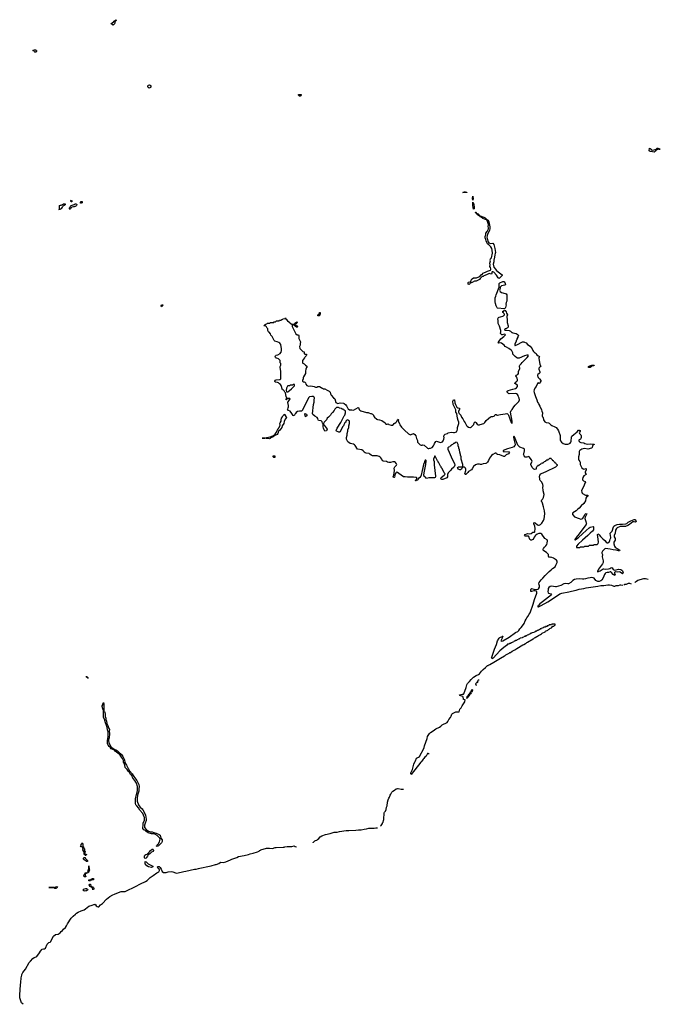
# Model space of a CAD drawing. Header units: inches. Extents: x 2604706 to 2755870, y 449242 to 584050.
# Tile 6 of 59: x 2658073 to 2674692, y 449242 to 474792. Entities that reach past the tile are written whole.
import ezdxf

# ---------------------------------------------------------------- set-up
doc = ezdxf.new("R2010")
doc.units = ezdxf.units.IN
doc.header["$MEASUREMENT"] = 0
for name, color, linetype in [('C6454', 7, 'Continuous'), ('C6455', 7, 'Continuous'), ('C6456', 7, 'Continuous'), ('C6457', 7, 'Continuous'), ('C6465', 7, 'Continuous'), ('C6466', 7, 'Continuous'), ('C6467', 7, 'Continuous'), ('C6475', 7, 'Continuous'), ('C6476', 7, 'Continuous'), ('C6477', 7, 'Continuous')]:
    doc.layers.add(name, color=color, linetype=linetype)

msp = doc.modelspace()

# ---------------------------------------------------------------- linework, layer by layer
at = {"layer": 'C6454', "color": 6}
msp.add_lwpolyline([(2658162, 449242), (2658124, 449284), (2658110, 449310), (2658080, 449410), (2658073, 449490), (2658090, 449750), (2658104, 449810), (2658111, 449930), (2658127, 450000)], dxfattribs=at)
at = {"layer": 'C6455', "color": 6}
for points in [[(2659834, 457714), (2659846, 457714), (2659850, 457708), (2659828, 457710), (2659826, 457726), (2659810, 457728), (2659810, 457754), (2659818, 457738), (2659830, 457734)], [(2659770, 453106), (2659766, 453126), (2659750, 453128), (2659747, 453187), (2659742, 453202), (2659730, 453206), (2659726, 453226), (2659714, 453250), (2659718, 453278), (2659710, 453286), (2659709, 453309), (2659702, 453322), (2659689, 453329), (2659668, 453330), (2659648, 453350), (2659669, 453371), (2659670, 453394), (2659686, 453410), (2659690, 453434), (2659698, 453418), (2659710, 453414), (2659713, 453353), (2659718, 453338), (2659732, 453330), (2659734, 453290), (2659752, 453272), (2659758, 453218), (2659771, 453210), (2659772, 453188), (2659758, 453182), (2659754, 453170), (2659758, 453158), (2659770, 453154), (2659778, 453138), (2659814, 453130), (2659798, 453122), (2659790, 453106)], [(2659830, 452946), (2659810, 452949), (2659800, 452960), (2659749, 452990), (2659730, 453009), (2659730, 453032), (2659750, 453054), (2659770, 453054), (2659772, 453032), (2659830, 452972)], [(2659790, 452549), (2659749, 452550), (2659739, 452570), (2659749, 452609), (2659754, 452614), (2659766, 452614), (2659770, 452651), (2659826, 452654), (2659828, 452670), (2659848, 452690), (2659850, 452734), (2659868, 452752), (2659870, 452832), (2659874, 452750), (2659882, 452730), (2659871, 452709), (2659870, 452686), (2659850, 452658), (2659842, 452658), (2659830, 452649), (2659792, 452648), (2659790, 452629), (2659773, 452627), (2659775, 452590)], [(2659890, 452442), (2659870, 452449), (2659866, 452470), (2659928, 452472), (2659930, 452491), (2659966, 452510), (2659991, 452510), (2659990, 452469), (2659933, 452467), (2659918, 452462), (2659910, 452446)], [(2659010, 452249), (2658986, 452250), (2658949, 452269), (2658828, 452270), (2658950, 452271), (2658970, 452274), (2659030, 452298), (2659050, 452291), (2659045, 452270), (2659030, 452252)], [(2659770, 452178), (2659750, 452189), (2659730, 452189), (2659729, 452230), (2659790, 452247), (2659810, 452243), (2659831, 452230), (2659838, 452210), (2659810, 452189), (2659792, 452188)], [(2659982, 452222), (2659974, 452226), (2659970, 452209), (2659962, 452262), (2659948, 452270), (2659946, 452286), (2659911, 452289), (2659890, 452298), (2659879, 452330), (2659890, 452356), (2659910, 452362), (2659921, 452301), (2659930, 452292), (2659970, 452291), (2659978, 452278), (2659990, 452271), (2659997, 452250), (2659994, 452230)]]:
    msp.add_lwpolyline(points, close=True, dxfattribs=at)
msp.add_lwpolyline([(2658127, 450000), (2658130, 450015), (2658153, 450070), (2658222, 450158), (2658322, 450330), (2658350, 450364), (2658415, 450430), (2658450, 450455), (2658504, 450477), (2658514, 450486), (2658584, 450576), (2658610, 450625), (2658654, 450670), (2658690, 450684), (2658715, 450685), (2658742, 450698), (2658790, 450805), (2658810, 450828), (2658830, 450843), (2658864, 450856), (2658875, 450865), (2658884, 450876), (2658913, 450950), (2658952, 451010), (2659004, 451050), (2659074, 451066), (2659101, 451079), (2659123, 451097), (2659150, 451130), (2659183, 451157), (2659210, 451190), (2659261, 451239), (2659285, 451275), (2659310, 451328), (2659410, 451474), (2659462, 451530), (2659521, 451579), (2659550, 451610), (2659590, 451636), (2659670, 451670), (2659750, 451696), (2659782, 451718), (2659870, 451790), (2659950, 451813), (2660000, 451832)], dxfattribs=at)
at = {"layer": 'C6456', "color": 6}
for points in [[(2659253, 470000), (2659251, 469989), (2659230, 469968), (2659191, 469949), (2659184, 469936), (2659171, 469929), (2659155, 469905), (2659150, 469886), (2659138, 469882), (2659130, 469868), (2659086, 469870), (2659102, 469878), (2659107, 469893), (2659109, 469971), (2659130, 469982), (2659150, 469982), (2659186, 470000)], [(2659551, 470000), (2659562, 469990), (2659555, 469985), (2659551, 469970), (2659537, 469963), (2659530, 469950), (2659513, 469947), (2659490, 469935), (2659470, 469938), (2659430, 469929), (2659410, 469909), (2659397, 469903), (2659390, 469886), (2659378, 469882), (2659370, 469868), (2659366, 469890), (2659369, 469910), (2659379, 469921), (2659390, 469952), (2659410, 469974), (2659485, 469995), (2659492, 470000)]]:
    msp.add_lwpolyline(points, dxfattribs=at)
at = {"layer": 'C6457', "color": 6}
for points in [[(2658490, 473949), (2658468, 473950), (2658446, 473970), (2658442, 473982), (2658408, 473988), (2658407, 473993), (2658442, 473998), (2658446, 474010), (2658453, 474013), (2658490, 474012), (2658494, 473994), (2658512, 473990), (2658510, 473968)], [(2659410, 470068), (2659406, 470086), (2659388, 470090), (2659402, 470098), (2659406, 470110), (2659412, 470110), (2659414, 470094), (2659431, 470090), (2659430, 470069)], [(2659649, 470029), (2659649, 470050), (2659668, 470070), (2659690, 470071), (2659698, 470050), (2659690, 470038), (2659670, 470029)]]:
    msp.add_lwpolyline(points, close=True, dxfattribs=at)
for points in [[(2659186, 470000), (2659206, 470010), (2659254, 470010), (2659253, 470000)], [(2659492, 470000), (2659510, 470011), (2659531, 470011), (2659545, 470005), (2659551, 470000)]]:
    msp.add_lwpolyline(points, dxfattribs=at)
at = {"layer": 'C6465', "color": 6}
for points in [[(2668695, 455735), (2668690, 455742), (2668670, 455750), (2668654, 455746), (2668643, 455737), (2668615, 455685), (2668591, 455669), (2668561, 455619), (2668539, 455601), (2668506, 455554), (2668476, 455524), (2668230, 455204), (2668225, 455205), (2668217, 455230), (2668221, 455250), (2668264, 455336), (2668299, 455470), (2668330, 455550), (2668339, 455561), (2668370, 455630), (2668423, 455657), (2668445, 455675), (2668559, 455881), (2668570, 455910), (2668575, 455950), (2668642, 456138), (2668655, 456190), (2668702, 456270), (2668730, 456299), (2668802, 456338), (2668870, 456389), (2668966, 456430), (2668997, 456463), (2669030, 456490), (2669069, 456511), (2669130, 456535), (2669163, 456557), (2669182, 456578), (2669210, 456630), (2669253, 456687), (2669265, 456715), (2669282, 456770), (2669302, 456790), (2669390, 456829), (2669470, 456831), (2669490, 456898), (2669523, 456937), (2669550, 456988), (2669624, 457090), (2669622, 457118), (2669629, 457130), (2669627, 457147), (2669617, 457143), (2669590, 457153), (2669583, 457170), (2669578, 457210), (2669566, 457226), (2669540, 457240), (2669495, 457255), (2669484, 457270), (2669550, 457288), (2669587, 457293), (2669598, 457302), (2669659, 457461), (2669670, 457534), (2669692, 457570), (2669743, 457617), (2669786, 457674), (2669850, 457730), (2669912, 457770), (2669979, 457801), (2670000, 457819)], [(2669990, 457649), (2669970, 457649), (2669960, 457640), (2669939, 457610), (2669938, 457598), (2669951, 457590), (2669950, 457586), (2669930, 457589), (2669910, 457570), (2669899, 457550), (2669898, 457538), (2669914, 457530), (2669916, 457516)], [(2669793, 457333), (2669770, 457349), (2669758, 457342), (2669738, 457310), (2669742, 457302), (2669778, 457302), (2669790, 457326)], [(2669821, 457361), (2669829, 457390), (2669823, 457403), (2669810, 457409), (2669778, 457370), (2669782, 457362), (2669820, 457360)], [(2669712, 457212), (2669695, 457230), (2669698, 457238), (2669690, 457238), (2669670, 457218), (2669662, 457190), (2669666, 457186), (2669690, 457191), (2669710, 457208)], [(2669753, 457273), (2669730, 457289), (2669717, 457283), (2669698, 457250), (2669701, 457241), (2669736, 457244), (2669750, 457267)], [(2667445, 453865), (2667443, 453870), (2667450, 453885), (2667489, 453931), (2667489, 453950), (2667501, 453970), (2667509, 454010), (2667521, 454039), (2667530, 454210), (2667538, 454230), (2667562, 454258), (2667580, 454300), (2667590, 454355), (2667606, 454394), (2667616, 454490), (2667630, 454551), (2667649, 454590), (2667666, 454614), (2667684, 454670), (2667702, 454698), (2667727, 454750), (2667750, 454775), (2667800, 454800), (2667840, 454830), (2667870, 454841), (2667890, 454845), (2667966, 454826), (2668030, 454822)], [(2665683, 453430), (2665690, 453443), (2665730, 453481), (2665744, 453490), (2665779, 453501), (2665803, 453517), (2665835, 453545), (2665870, 453584), (2665909, 453610), (2666010, 453646), (2666126, 453674), (2666230, 453708), (2666310, 453710), (2666370, 453730), (2666546, 453750), (2666610, 453755), (2666790, 453758), (2666866, 453770), (2666928, 453772), (2667008, 453790), (2667070, 453795), (2667130, 453810), (2667210, 453816), (2667270, 453810), (2667310, 453820), (2667359, 453819)], [(2660000, 451832), (2660010, 451836), (2660030, 451838), (2660059, 451799), (2660082, 451782), (2660110, 451772), (2660130, 451773), (2660170, 451819), (2660218, 451862), (2660324, 451970), (2660410, 452040), (2660490, 452086), (2660530, 452096), (2660593, 452130), (2660709, 452170), (2660750, 452173), (2660810, 452170), (2660830, 452174), (2661080, 452300), (2661207, 452370), (2661335, 452425), (2661382, 452458), (2661461, 452530), (2661510, 452568), (2661537, 452583), (2661629, 452650), (2661682, 452678), (2661703, 452710), (2661696, 452736), (2661666, 452770), (2661649, 452810), (2661662, 452818), (2661690, 452814), (2661718, 452790), (2661745, 452750), (2661769, 452689), (2661803, 452663), (2661870, 452659), (2661924, 452676), (2662010, 452685), (2662050, 452679), (2662113, 452653), (2662151, 452649), (2662330, 452686), (2662387, 452693), (2662610, 452747), (2662650, 452750), (2662710, 452769), (2662748, 452772), (2662790, 452786), (2662830, 452789), (2662915, 452805), (2663044, 452836), (2663150, 452869), (2663170, 452870), (2663243, 452897), (2663270, 452924), (2663284, 452930), (2663350, 452924), (2663419, 452941), (2663546, 452994), (2663573, 453010), (2663705, 453055), (2663750, 453078), (2663896, 453104), (2664007, 453133), (2664049, 453150), (2664134, 453166), (2664244, 453197), (2664283, 453217), (2664298, 453230), (2664321, 453239), (2664333, 453250), (2664475, 453290), (2664553, 453293), (2664630, 453283), (2664704, 453310), (2664730, 453315), (2664910, 453319), (2664937, 453323), (2664950, 453330), (2665010, 453338), (2665130, 453336), (2665190, 453350), (2665216, 453336), (2665250, 453330)]]:
    msp.add_lwpolyline(points, dxfattribs=at)
for points in [[(2660262, 456842), (2660270, 456842), (2660279, 456810), (2660287, 456770), (2660291, 456710), (2660305, 456670), (2660311, 456630), (2660324, 456590), (2660333, 456530), (2660357, 456477), (2660375, 456415), (2660399, 456370), (2660396, 456330), (2660402, 456270), (2660390, 456150), (2660383, 456137), (2660378, 456090), (2660383, 456023), (2660436, 455936), (2660465, 455905), (2660520, 455860), (2660570, 455847), (2660610, 455821), (2660642, 455782), (2660710, 455721), (2660750, 455671), (2660790, 455582), (2660800, 455520), (2660843, 455450), (2660883, 455363), (2660922, 455302), (2660990, 455225), (2661033, 455153), (2661110, 455046), (2661162, 454950), (2661170, 454890), (2661165, 454830), (2661167, 454807), (2661162, 454770), (2661133, 454670), (2661123, 454583), (2661124, 454510), (2661155, 454415), (2661171, 454390), (2661195, 454355), (2661250, 454311), (2661267, 454290), (2661305, 454230), (2661338, 454150), (2661350, 454050), (2661350, 454010), (2661330, 453938), (2661310, 453890), (2661307, 453870), (2661314, 453830), (2661354, 453774), (2661419, 453739), (2661470, 453717), (2661510, 453715), (2661550, 453701), (2661610, 453687), (2661695, 453650), (2661717, 453630), (2661736, 453556), (2661770, 453510), (2661770, 453469), (2661750, 453428), (2661670, 453350), (2661641, 453341), (2661624, 453344), (2661618, 453350), (2661627, 453353), (2661650, 453386), (2661664, 453396), (2661702, 453458), (2661715, 453530), (2661704, 453564), (2661642, 453622), (2661575, 453655), (2661550, 453662), (2661490, 453667), (2661410, 453690), (2661350, 453726), (2661317, 453757), (2661293, 453770), (2661270, 453802), (2661266, 453830), (2661280, 453880), (2661280, 453950), (2661307, 454010), (2661310, 454090), (2661306, 454106), (2661270, 454190), (2661190, 454283), (2661159, 454339), (2661110, 454389), (2661090, 454422), (2661081, 454450), (2661075, 454530), (2661078, 454570), (2661130, 454790), (2661130, 454890), (2661101, 454981), (2661070, 455030), (2661065, 455045), (2661010, 455109), (2660979, 455179), (2660950, 455209), (2660921, 455261), (2660890, 455290), (2660858, 455338), (2660810, 455390), (2660800, 455450), (2660790, 455470), (2660783, 455503), (2660770, 455528), (2660763, 455570), (2660742, 455622), (2660718, 455658), (2660683, 455703), (2660650, 455730), (2660623, 455763), (2660550, 455810), (2660521, 455841), (2660489, 455850), (2660450, 455870), (2660417, 455917), (2660390, 455934), (2660370, 455969), (2660354, 456010), (2660350, 456030), (2660349, 456090), (2660362, 456130), (2660370, 456190), (2660366, 456310), (2660350, 456366), (2660345, 456425), (2660330, 456450), (2660290, 456568), (2660279, 456619), (2660250, 456690), (2660249, 456869), (2660230, 456908), (2660216, 456970), (2660216, 456990), (2660226, 457010), (2660230, 457034), (2660249, 457071), (2660257, 457030), (2660258, 456902), (2660252, 456852)], [(2661330, 453028), (2661310, 453041), (2661307, 453050), (2661310, 453090), (2661323, 453110), (2661349, 453130), (2661380, 453140), (2661441, 453199), (2661470, 453235), (2661510, 453267), (2661531, 453271), (2661539, 453259), (2661543, 453230), (2661533, 453210), (2661494, 453186), (2661450, 453143), (2661403, 453117), (2661394, 453106), (2661391, 453090), (2661367, 453050), (2661350, 453033)], [(2661490, 452790), (2661415, 452810), (2661370, 452837), (2661330, 452889), (2661324, 452930), (2661330, 452950), (2661350, 452943), (2661367, 452930), (2661403, 452883), (2661523, 452823), (2661531, 452810)]]:
    msp.add_lwpolyline(points, close=True, dxfattribs=at)
at = {"layer": 'C6466', "color": 6}
for points in [[(2669855, 470000), (2669865, 469930), (2669860, 469880), (2669850, 469878), (2669839, 469910), (2669837, 469937), (2669829, 469951), (2669830, 470000)], [(2670000, 469703), (2669978, 469710), (2669976, 469716), (2669950, 469724), (2669930, 469748), (2669928, 469768), (2669910, 469769), (2669905, 469785), (2669898, 469790), (2669902, 469798), (2669910, 469798), (2669918, 469790), (2669918, 469778), (2669942, 469762), (2669970, 469751), (2669977, 469737), (2669991, 469730), (2669996, 469716), (2670000, 469714)], [(2670000, 468051), (2669999, 468050), (2669971, 468030), (2669912, 468010), (2669873, 468007), (2669811, 467970), (2669779, 467961), (2669770, 467950), (2669756, 467944), (2669750, 467934), (2669730, 467923), (2669710, 467926), (2669708, 467930), (2669710, 467972), (2669719, 467981), (2669770, 467990), (2669787, 468013), (2669793, 468050), (2669810, 468071), (2669850, 468091), (2669924, 468096), (2669985, 468115), (2670000, 468125)], [(2670000, 463257), (2669990, 463260), (2669950, 463259), (2669900, 463240), (2669842, 463198), (2669810, 463134), (2669790, 463110), (2669716, 463064), (2669696, 463044), (2669690, 463030), (2669650, 462993), (2669629, 462989), (2669625, 463005), (2669643, 463090), (2669645, 463125), (2669635, 463155), (2669616, 463176), (2669590, 463184), (2669558, 463182), (2669536, 463130), (2669510, 463115), (2669490, 463112), (2669450, 463130), (2669439, 463150), (2669434, 463170), (2669453, 463187), (2669549, 463191), (2669560, 463200), (2669568, 463212), (2669569, 463250), (2669530, 463386), (2669522, 463450), (2669509, 463490), (2669509, 463510), (2669489, 463570), (2669482, 463630), (2669469, 463670), (2669468, 463690), (2669449, 463730), (2669447, 463767), (2669422, 463822), (2669390, 463826), (2669378, 463822), (2669370, 463806), (2669338, 463802), (2669333, 463787), (2669318, 463782), (2669310, 463766), (2669278, 463762), (2669273, 463747), (2669258, 463742), (2669253, 463727), (2669238, 463722), (2669230, 463706), (2669198, 463702), (2669193, 463687), (2669182, 463678), (2669182, 463650), (2669211, 463570), (2669291, 463391), (2669350, 463271), (2669363, 463230), (2669347, 463190), (2669331, 463170), (2669276, 463124), (2669250, 463090), (2669238, 463082), (2669190, 463030), (2669173, 462990), (2669170, 462930), (2669150, 462906), (2669050, 462863), (2669024, 462864), (2669006, 462870), (2668996, 462890), (2669003, 462910), (2669089, 462970), (2669102, 462990), (2669108, 463010), (2669089, 463030), (2669029, 463149), (2669009, 463170), (2669008, 463190), (2668989, 463210), (2668949, 463289), (2668929, 463310), (2668928, 463330), (2668910, 463348), (2668895, 463375), (2668850, 463466), (2668838, 463462), (2668822, 463430), (2668811, 463390), (2668811, 463370), (2668823, 463330), (2668825, 463245), (2668863, 462950), (2668863, 462930), (2668850, 462910), (2668830, 462900), (2668690, 462903), (2668630, 462890), (2668602, 462922), (2668570, 462937), (2668562, 462950), (2668561, 462970), (2668570, 463030), (2668609, 463249), (2668608, 463290), (2668615, 463315), (2668615, 463350), (2668610, 463366), (2668590, 463366), (2668572, 463330), (2668572, 463308), (2668551, 463250), (2668551, 463229), (2668531, 463170), (2668531, 463150), (2668513, 463090), (2668487, 462970), (2668478, 462950), (2668450, 462914), (2668417, 462883), (2668410, 462858), (2668390, 462842), (2668362, 462838), (2668350, 462829), (2668329, 462830), (2668342, 462838), (2668346, 462850), (2668386, 462890), (2668368, 462908), (2668290, 462919), (2668130, 462918), (2668070, 462927), (2668030, 462926), (2667910, 463017), (2667870, 463042), (2667850, 463048), (2667831, 463029), (2667804, 462976), (2667798, 462950), (2667801, 462930), (2667791, 462910), (2667770, 462909), (2667762, 462930), (2667782, 462970), (2667786, 463030), (2667797, 463090), (2667789, 463150), (2667809, 463190), (2667849, 463230), (2667853, 463250), (2667849, 463270), (2667819, 463299), (2667796, 463316), (2667770, 463321), (2667750, 463321), (2667690, 463301), (2667650, 463300), (2667619, 463310), (2667590, 463329), (2667510, 463336), (2667488, 463348), (2667469, 463390), (2667441, 463421), (2667421, 463441), (2667396, 463456), (2667350, 463470), (2667310, 463470), (2667270, 463477), (2667230, 463473), (2667190, 463489), (2667160, 463520), (2667135, 463535), (2667063, 463543), (2667035, 463555), (2667010, 463569), (2667004, 463590), (2666987, 463607), (2666946, 463626), (2666839, 463650), (2666780, 463740), (2666760, 463760), (2666730, 463774), (2666650, 463793), (2666610, 463819), (2666590, 463839), (2666550, 463910), (2666549, 463950), (2666569, 464010), (2666569, 464050), (2666589, 464110), (2666589, 464150), (2666609, 464210), (2666609, 464251), (2666628, 464310), (2666626, 464370), (2666622, 464382), (2666607, 464387), (2666602, 464402), (2666570, 464406), (2666534, 464370), (2666531, 464349), (2666512, 464330), (2666482, 464278), (2666471, 464250), (2666451, 464229), (2666405, 464135), (2666382, 464098), (2666371, 464089), (2666350, 464090), (2666338, 464098), (2666290, 464114), (2666282, 464130), (2666310, 464191), (2666401, 464339), (2666494, 464510), (2666509, 464530), (2666528, 464588), (2666528, 464628), (2666522, 464642), (2666506, 464650), (2666502, 464662), (2666470, 464666), (2666462, 464682), (2666430, 464686), (2666422, 464702), (2666368, 464708), (2666362, 464722), (2666347, 464727), (2666293, 464727), (2666252, 464688), (2666230, 464648), (2666184, 464596), (2666152, 464568), (2666132, 464530), (2666084, 464476), (2666052, 464448), (2666032, 464410), (2665972, 464348), (2665952, 464310), (2665958, 464278), (2665970, 464274), (2666047, 464170), (2666030, 464126), (2665990, 464115), (2665970, 464148), (2665957, 464190), (2665949, 464230), (2665948, 464308), (2665930, 464326), (2665918, 464358), (2665890, 464384), (2665829, 464390), (2665816, 464410), (2665805, 464445), (2665788, 464468), (2665730, 464504), (2665676, 464550), (2665670, 464568), (2665698, 464810), (2665710, 464870), (2665710, 464930), (2665717, 464970), (2665713, 464993), (2665698, 465010), (2665650, 465017), (2665595, 465005), (2665571, 464989), (2665398, 464650), (2665391, 464629), (2665350, 464630), (2665330, 464635), (2665277, 464623), (2665243, 464597), (2665227, 464570), (2665217, 464563), (2665190, 464510), (2665170, 464524), (2665137, 464577), (2665089, 464629), (2665050, 464648), (2665027, 464647), (2665024, 464664), (2665029, 464689), (2665042, 464718), (2665050, 464750), (2665047, 464787), (2665037, 464810), (2665029, 464871), (2665066, 464910), (2665067, 464933), (2665082, 464938), (2665086, 464950), (2665082, 464962), (2665070, 464966), (2665030, 464966), (2665018, 464962), (2665013, 464947), (2664998, 464942), (2664994, 464930), (2664989, 464930), (2664990, 464954), (2665002, 464958), (2665006, 464974), (2664990, 465018), (2664968, 465108), (2664950, 465130), (2664937, 465157), (2664910, 465188), (2664888, 465190), (2664858, 465298), (2664842, 465322), (2664810, 465343), (2664786, 465366), (2664760, 465380), (2664702, 465390), (2664689, 465410), (2664710, 465436), (2664730, 465446), (2664826, 465454), (2664846, 465474), (2664849, 465491), (2664850, 465650), (2664839, 465730), (2664829, 465751), (2664830, 465794), (2664844, 465830), (2664846, 465850), (2664844, 465870), (2664829, 465891), (2664827, 465947), (2664786, 465990), (2664747, 466007), (2664726, 466010), (2664710, 466026), (2664698, 466050), (2664708, 466070), (2664729, 466090), (2664770, 466096), (2664827, 466133), (2664846, 466154), (2664853, 466167), (2664869, 466211), (2664866, 466250), (2664844, 466364), (2664821, 466401), (2664799, 466419), (2664756, 466436), (2664690, 466449), (2664674, 466470), (2664627, 466567), (2664610, 466579), (2664590, 466609), (2664579, 466639), (2664542, 466682), (2664529, 466690), (2664514, 466730), (2664509, 466769), (2664489, 466790), (2664478, 466818), (2664459, 466839), (2664405, 466850), (2664430, 466872), (2664446, 466874), (2664450, 466894), (2664482, 466898), (2664490, 466914), (2664550, 466914), (2664562, 466918), (2664570, 466934), (2664650, 466934), (2664662, 466938), (2664670, 466954), (2664710, 466954), (2664722, 466958), (2664730, 466974), (2664790, 466974), (2664802, 466978), (2664810, 466994), (2664850, 466994), (2664870, 467014), (2664902, 467018), (2664908, 467032), (2664962, 467038), (2664970, 467054), (2664972, 467032), (2664984, 467024), (2665019, 466979), (2665081, 466930), (2665094, 466914), (2665131, 466891), (2665185, 466895), (2665225, 466915), (2665230, 466931), (2665246, 466934), (2665250, 466942), (2665258, 466942), (2665272, 466952), (2665271, 466930), (2665257, 466923), (2665250, 466909), (2665237, 466903), (2665231, 466890), (2665233, 466853), (2665247, 466853), (2665270, 466845), (2665290, 466832), (2665271, 466810), (2665250, 466809), (2665242, 466822), (2665229, 466830), (2665228, 466848), (2665210, 466849), (2665170, 466886), (2665158, 466882), (2665145, 466855), (2665145, 466830), (2665182, 466742), (2665238, 466638), (2665270, 466613), (2665310, 466610), (2665317, 466597), (2665312, 466550), (2665319, 466519), (2665361, 466430), (2665352, 466388), (2665350, 466348), (2665336, 466310), (2665342, 466262), (2665359, 466239), (2665399, 466199), (2665422, 466182), (2665450, 466170), (2665456, 466130), (2665470, 466111), (2665511, 466110), (2665513, 466090), (2665506, 466070), (2665496, 466064), (2665490, 466050), (2665477, 466043), (2665470, 466030), (2665459, 466021), (2665414, 465946), (2665406, 465914), (2665411, 465891), (2665420, 465880), (2665450, 465865), (2665476, 465836), (2665490, 465831), (2665518, 465798), (2665531, 465790), (2665514, 465766), (2665500, 465720), (2665490, 465670), (2665486, 465610), (2665435, 465525), (2665431, 465510), (2665431, 465469), (2665411, 465430), (2665412, 465410), (2665430, 465398), (2665450, 465391), (2665472, 465390), (2665485, 465370), (2665495, 465330), (2665520, 465300), (2665562, 465282), (2665630, 465287), (2665712, 465270), (2665750, 465256), (2665781, 465259), (2665810, 465270), (2665850, 465271), (2665870, 465263), (2665899, 465239), (2665931, 465230), (2665957, 465217), (2665991, 465210), (2666050, 465182), (2666101, 465150), (2666130, 465125), (2666139, 465079), (2666150, 465050), (2666215, 464975), (2666250, 464950), (2666276, 464856), (2666330, 464834), (2666390, 464847), (2666470, 464841), (2666490, 464834), (2666530, 464799), (2666550, 464771), (2666576, 464716), (2666586, 464710), (2666595, 464695), (2666632, 464672), (2666690, 464670), (2666730, 464661), (2666790, 464691), (2666850, 464731), (2666866, 464726), (2666879, 464679), (2666897, 464657), (2666923, 464643), (2667070, 464595), (2667110, 464601), (2667130, 464594), (2667170, 464570), (2667192, 464570), (2667230, 464554), (2667250, 464531), (2667255, 464510), (2667277, 464477), (2667342, 464422), (2667354, 464414), (2667410, 464405), (2667470, 464387), (2667551, 464331), (2667570, 464292), (2667608, 464292), (2667630, 464305), (2667650, 464291), (2667710, 464271), (2667730, 464267), (2667750, 464271), (2667762, 464278), (2667790, 464310), (2667830, 464336), (2667845, 464355), (2667870, 464412), (2667892, 464430), (2667902, 464410), (2667891, 464370), (2667927, 464310), (2667939, 464279), (2667980, 464220), (2668058, 464138), (2668162, 464042), (2668190, 464027), (2668210, 464022), (2668230, 464024), (2668290, 464051), (2668327, 464027), (2668350, 463992), (2668364, 463924), (2668390, 463870), (2668390, 463830), (2668398, 463818), (2668463, 463763), (2668490, 463751), (2668510, 463751), (2668530, 463758), (2668570, 463752), (2668650, 463671), (2668670, 463664), (2668690, 463664), (2668710, 463670), (2668731, 463671), (2668770, 463690), (2668807, 463733), (2668829, 463770), (2668833, 463790), (2668870, 463847), (2668890, 463853), (2668934, 463834), (2668990, 463822), (2669015, 463825), (2669043, 463837), (2669060, 463860), (2669075, 463910), (2669082, 463950), (2669078, 463970), (2669085, 464010), (2669107, 464033), (2669170, 464057), (2669190, 464070), (2669270, 464088), (2669330, 464078), (2669350, 464079), (2669404, 464096), (2669417, 464110), (2669426, 464130), (2669433, 464170), (2669432, 464210), (2669466, 464310), (2669466, 464350), (2669450, 464390), (2669433, 464450), (2669410, 464570), (2669390, 464608), (2669389, 464670), (2669332, 464770), (2669322, 464810), (2669310, 464890), (2669330, 464931), (2669350, 464930), (2669360, 464850), (2669375, 464810), (2669416, 464736), (2669439, 464719), (2669471, 464710), (2669491, 464691), (2669455, 464630), (2669458, 464610), (2669473, 464573), (2669517, 464530), (2669536, 464476), (2669570, 464431), (2669602, 464362), (2669630, 464327), (2669662, 464262), (2669681, 464241), (2669717, 464217), (2669750, 464210), (2669767, 464213), (2669782, 464218), (2669824, 464250), (2669852, 464288), (2669864, 464330), (2669890, 464355), (2669910, 464336), (2669937, 464297), (2669970, 464282), (2669990, 464279), (2670000, 464281)]]:
    msp.add_lwpolyline(points, dxfattribs=at)
for points in [[(2661750, 467338), (2661743, 467370), (2661750, 467391), (2661790, 467394), (2661786, 467386), (2661774, 467386), (2661776, 467370)], [(2665810, 467106), (2665809, 467130), (2665822, 467138), (2665830, 467152), (2665846, 467154), (2665850, 467194), (2665867, 467193), (2665872, 467190), (2665871, 467150), (2665858, 467142), (2665850, 467109)], [(2665170, 465326), (2665152, 465308), (2665090, 465306), (2665070, 465288), (2665030, 465288), (2665020, 465280), (2664991, 465230), (2664987, 465170), (2664998, 465138), (2665010, 465131), (2665030, 465131), (2665128, 465210), (2665188, 465270), (2665206, 465290), (2665202, 465322)], [(2664550, 463918), (2664530, 463924), (2664470, 463922), (2664430, 463929), (2664366, 463930), (2664430, 463931), (2664486, 463950), (2664575, 463965), (2664610, 463985), (2664660, 464000), (2664669, 464010), (2664683, 464017), (2664689, 464030), (2664702, 464038), (2664735, 464085), (2664747, 464110), (2664750, 464131), (2664770, 464165), (2664785, 464175), (2664789, 464190), (2664807, 464213), (2664825, 464250), (2664829, 464270), (2664826, 464310), (2664829, 464330), (2664854, 464370), (2664857, 464410), (2664869, 464450), (2664895, 464485), (2664910, 464522), (2664930, 464551), (2664950, 464554), (2664951, 464530), (2664986, 464490), (2664991, 464470), (2664956, 464424), (2664934, 464366), (2664926, 464310), (2664886, 464254), (2664871, 464210), (2664850, 464178), (2664835, 464165), (2664810, 464130), (2664791, 464110), (2664771, 464050), (2664751, 464030), (2664695, 464005), (2664682, 463990), (2664660, 463980), (2664651, 463970), (2664621, 463959), (2664611, 463950), (2664594, 463946), (2664570, 463928)], [(2665490, 464490), (2665483, 464530), (2665469, 464551), (2665469, 464571), (2665510, 464558), (2665524, 464544), (2665527, 464530), (2665518, 464522), (2665510, 464503)], [(2664690, 463428), (2664666, 463430), (2664650, 463446), (2664649, 463471), (2664691, 463470), (2664694, 463430)]]:
    msp.add_lwpolyline(points, close=True, dxfattribs=at)
at = {"layer": 'C6467', "color": 6}
for points in [[(2660490, 474649), (2660482, 474662), (2660456, 474676), (2660448, 474690), (2660468, 474710), (2660488, 474712), (2660489, 474730), (2660509, 474731), (2660518, 474742), (2660518, 474750), (2660526, 474754), (2660530, 474770), (2660546, 474774), (2660550, 474782), (2660558, 474782), (2660572, 474792), (2660573, 474767), (2660534, 474730), (2660538, 474718), (2660554, 474710), (2660544, 474696), (2660545, 474690), (2660514, 474666), (2660510, 474658), (2660502, 474658)], [(2661430, 473019), (2661408, 473028), (2661398, 473050), (2661396, 473070), (2661409, 473090), (2661437, 473097), (2661450, 473096), (2661458, 473090), (2661482, 473050), (2661470, 473029), (2661450, 473021)], [(2665350, 472805), (2665329, 472809), (2665308, 472830), (2665309, 472851), (2665330, 472854), (2665372, 472850), (2665372, 472830), (2665365, 472815)], [(2669650, 470314), (2669670, 470314), (2669670, 470310), (2669566, 470310), (2669610, 470322), (2669630, 470322)], [(2669830, 470108), (2669818, 470150), (2669826, 470214), (2669830, 470214), (2669833, 470147)]]:
    msp.add_lwpolyline(points, close=True, dxfattribs=at)
msp.add_lwpolyline([(2669830, 470000), (2669830, 470054), (2669833, 470033), (2669850, 470030), (2669855, 470000)], dxfattribs=at)
at = {"layer": 'C6475', "color": 6}
for points in [[(2670000, 457819), (2670001, 457819), (2670050, 457885), (2670098, 457930), (2670161, 457979), (2670210, 458032), (2670227, 458033), (2670235, 458045), (2670270, 458058), (2670313, 458087), (2670329, 458091), (2670589, 458251), (2670605, 458255), (2670653, 458287), (2670670, 458291), (2670689, 458311), (2670705, 458315), (2670753, 458347), (2670769, 458351), (2670789, 458371), (2670805, 458375), (2670853, 458407), (2670869, 458411), (2670917, 458443), (2670969, 458471), (2671130, 458571), (2671150, 458578), (2671193, 458607), (2671210, 458611), (2671230, 458631), (2671250, 458638), (2671293, 458667), (2671310, 458671), (2671329, 458691), (2671350, 458698), (2671393, 458727), (2671409, 458731), (2671430, 458751), (2671450, 458758), (2671490, 458785), (2671510, 458792), (2671529, 458811), (2671550, 458818), (2671580, 458840), (2671610, 458852), (2671629, 458871), (2671706, 458910), (2671716, 458924), (2671770, 458952), (2671789, 458971), (2671810, 458974), (2671830, 458994), (2671866, 459010), (2671907, 459053), (2671930, 459054), (2671947, 459073), (2671962, 459078), (2671966, 459090), (2671962, 459102), (2671950, 459106), (2671890, 459106), (2671878, 459102), (2671870, 459086), (2671810, 459086), (2671798, 459082), (2671790, 459066), (2671758, 459062), (2671753, 459047), (2671718, 459042), (2671710, 459026), (2671670, 459026), (2671658, 459022), (2671653, 459007), (2671618, 459002), (2671610, 458986), (2671578, 458982), (2671570, 458966), (2671538, 458962), (2671530, 458946), (2671498, 458942), (2671492, 458928), (2671458, 458922), (2671454, 458910), (2671418, 458902), (2671412, 458888), (2671358, 458882), (2671350, 458866), (2671318, 458862), (2671310, 458846), (2671278, 458842), (2671270, 458826), (2671238, 458822), (2671230, 458806), (2671198, 458802), (2671192, 458788), (2671173, 458787), (2671158, 458782), (2671152, 458768), (2671118, 458762), (2671112, 458748), (2671058, 458742), (2671050, 458726), (2671018, 458722), (2671010, 458706), (2670978, 458702), (2670970, 458686), (2670938, 458682), (2670930, 458666), (2670898, 458662), (2670890, 458646), (2670858, 458642), (2670854, 458630), (2670818, 458622), (2670812, 458608), (2670778, 458602), (2670772, 458588), (2670730, 458586), (2670704, 458556), (2670630, 458502), (2670527, 458410), (2670352, 458228), (2670330, 458209), (2670320, 458220), (2670315, 458230), (2670319, 458250), (2670390, 458459), (2670442, 458578), (2670472, 458670), (2670510, 458743), (2670530, 458761), (2670550, 458771), (2670582, 458778), (2670590, 458791), (2670610, 458792), (2670610, 458786), (2670598, 458782), (2670590, 458746), (2670554, 458670), (2670570, 458662), (2670610, 458671), (2670770, 458772), (2670937, 458890), (2671000, 458920), (2671021, 458939), (2671050, 458987), (2671083, 459017), (2671120, 459060), (2671159, 459121), (2671186, 459190), (2671210, 459234), (2671230, 459269), (2671257, 459303), (2671290, 459365), (2671316, 459403), (2671344, 459476), (2671364, 459550), (2671395, 459625), (2671427, 459750), (2671488, 459910), (2671490, 459930), (2671485, 459950), (2671470, 459962), (2671450, 459970), (2671410, 459970), (2671350, 459950), (2671329, 459950), (2671337, 460000)], [(2671780, 460000), (2671774, 459950), (2671783, 459923), (2671794, 459914), (2671856, 459890), (2671870, 459870), (2671633, 459687), (2671569, 459631), (2671541, 459599), (2671526, 459590), (2671512, 459570), (2671518, 459558), (2671530, 459558), (2671599, 459590), (2671770, 459690), (2672050, 459870), (2672084, 459890), (2672134, 459910), (2672315, 459945), (2672390, 459966), (2672510, 459990), (2672538, 460000)]]:
    msp.add_lwpolyline(points, dxfattribs=at)
at = {"layer": 'C6476', "color": 6}
for points in [[(2670000, 469714), (2670061, 469681), (2670110, 469670), (2670151, 469650), (2670201, 469601), (2670210, 469601), (2670225, 469590), (2670246, 469550), (2670270, 469414), (2670270, 469366), (2670263, 469330), (2670205, 469215), (2670195, 469150), (2670198, 469118), (2670223, 469023), (2670243, 469003), (2670290, 468983), (2670350, 468990), (2670370, 468958), (2670400, 468850), (2670413, 468750), (2670410, 468728), (2670396, 468690), (2670391, 468630), (2670371, 468550), (2670371, 468510), (2670357, 468450), (2670373, 468370), (2670379, 468359), (2670411, 468330), (2670443, 468283), (2670490, 468251), (2670586, 468170), (2670586, 468150), (2670530, 468089), (2670510, 468079), (2670502, 468082), (2670490, 468089), (2670444, 468164), (2670376, 468236), (2670350, 468249), (2670331, 468249), (2670321, 468239), (2670319, 468210), (2670312, 468188), (2670281, 468201), (2670250, 468202), (2670185, 468170), (2670116, 468144), (2670095, 468130), (2670075, 468125), (2670020, 468080), (2670000, 468051)], [(2670000, 468125), (2670010, 468130), (2670041, 468170), (2670082, 468198), (2670090, 468210), (2670160, 468240), (2670209, 468270), (2670286, 468294), (2670293, 468307), (2670296, 468330), (2670284, 468364), (2670269, 468390), (2670274, 468430), (2670269, 468470), (2670286, 468530), (2670281, 468550), (2670289, 468590), (2670309, 468611), (2670337, 468730), (2670332, 468812), (2670324, 468850), (2670294, 468894), (2670246, 468946), (2670210, 468975), (2670190, 469009), (2670173, 469050), (2670166, 469090), (2670150, 469130), (2670149, 469170), (2670166, 469210), (2670170, 469250), (2670204, 469296), (2670234, 469366), (2670235, 469390), (2670229, 469429), (2670234, 469470), (2670227, 469507), (2670197, 469577), (2670179, 469599), (2670130, 469614), (2670090, 469634), (2670045, 469665), (2670029, 469670), (2670021, 469681), (2670004, 469690), (2670002, 469702), (2670000, 469703)], [(2670000, 464281), (2670017, 464283), (2670110, 464310), (2670142, 464338), (2670175, 464390), (2670239, 464442), (2670286, 464490), (2670310, 464498), (2670350, 464498), (2670376, 464504), (2670388, 464512), (2670410, 464546), (2670430, 464543), (2670450, 464532), (2670470, 464530), (2670505, 464535), (2670550, 464548), (2670670, 464565), (2670710, 464570), (2670725, 464565), (2670741, 464550), (2670750, 464531), (2670776, 464456), (2670791, 464431), (2670795, 464410), (2670823, 464343), (2670850, 464314), (2670853, 464330), (2670847, 464347), (2670849, 464370), (2670802, 464610), (2670822, 464650), (2670845, 464675), (2670890, 464745), (2670925, 464790), (2671000, 464860), (2671018, 464882), (2671040, 464930), (2671030, 464970), (2671010, 465009), (2671001, 465041), (2670984, 465064), (2670962, 465082), (2670930, 465091), (2670770, 465087), (2670750, 465094), (2670717, 465130), (2670722, 465150), (2670749, 465170), (2670809, 465190), (2670870, 465201), (2670938, 465222), (2670961, 465239), (2670985, 465270), (2670990, 465290), (2670984, 465304), (2670920, 465350), (2670926, 465374), (2670971, 465409), (2670985, 465430), (2670987, 465450), (2670982, 465490), (2670964, 465524), (2670945, 465550), (2670950, 465570), (2670992, 465588), (2671011, 465609), (2671014, 465630), (2671010, 465670), (2671046, 465730), (2671042, 465810), (2671050, 465830), (2671080, 465860), (2671110, 465899), (2671239, 466030), (2671269, 466070), (2671268, 466088), (2671230, 466089), (2671170, 466070), (2671030, 466010), (2670990, 466005), (2670970, 466015), (2670929, 466050), (2670869, 466109), (2670864, 466150), (2670839, 466199), (2670820, 466220), (2670763, 466263), (2670701, 466290), (2670670, 466310), (2670642, 466342), (2670576, 466396), (2670550, 466405), (2670501, 466401), (2670488, 466408), (2670510, 466450), (2670559, 466510), (2670635, 466570), (2670678, 466610), (2670678, 466618), (2670667, 466627), (2670648, 466628), (2670590, 466613), (2670577, 466617), (2670570, 466619), (2670550, 466649), (2670559, 466690), (2670559, 466730), (2670521, 466841), (2670486, 466910), (2670487, 466990), (2670481, 467030), (2670483, 467050), (2670495, 467065), (2670510, 467073), (2670550, 467079), (2670605, 467095), (2670628, 467110), (2670646, 467130), (2670646, 467150), (2670630, 467166), (2670626, 467186), (2670608, 467190), (2670607, 467227), (2670610, 467231), (2670630, 467232), (2670650, 467252), (2670670, 467245), (2670690, 467211), (2670699, 467179), (2670731, 467130), (2670711, 467090), (2670707, 467070), (2670720, 467010), (2670719, 466930), (2670743, 466850), (2670744, 466830), (2670741, 466810), (2670730, 466795), (2670711, 466789), (2670690, 466768), (2670670, 466766), (2670654, 466750), (2670658, 466738), (2670673, 466733), (2670772, 466730), (2670810, 466706), (2670838, 466678), (2670850, 466671), (2670870, 466662), (2670950, 466647), (2671002, 466610), (2671011, 466590), (2670993, 466567), (2670992, 466550), (2670972, 466510), (2670970, 466486), (2670952, 466468), (2670950, 466446), (2670914, 466370), (2670918, 466338), (2670930, 466334), (2670970, 466351), (2671118, 466430), (2671130, 466433), (2671149, 466431), (2671170, 466422), (2671210, 466404), (2671250, 466359), (2671320, 466320), (2671370, 466250), (2671384, 466204), (2671399, 466179), (2671430, 466153), (2671450, 466147), (2671470, 466131), (2671481, 466101), (2671500, 466080), (2671531, 466070), (2671537, 466057), (2671554, 466050), (2671542, 466030), (2671544, 465996), (2671570, 465850), (2671587, 465810), (2671591, 465790), (2671564, 465776), (2671544, 465750), (2671540, 465720), (2671568, 465650), (2671566, 465630), (2671550, 465610), (2671518, 465582), (2671510, 465570), (2671507, 465550), (2671511, 465530), (2671524, 465504), (2671561, 465470), (2671593, 465430), (2671592, 465410), (2671574, 465386), (2671564, 465356), (2671550, 465348), (2671530, 465368), (2671510, 465348), (2671473, 465270), (2671433, 465227), (2671417, 465190), (2671410, 465150), (2671417, 465117), (2671454, 465014), (2671490, 464930), (2671505, 464865), (2671531, 464830), (2671542, 464802), (2671570, 464764), (2671614, 464670), (2671617, 464630), (2671638, 464590), (2671629, 464509), (2671635, 464490), (2671650, 464470), (2671662, 464410), (2671696, 464357), (2671730, 464336), (2671790, 464330), (2671810, 464324), (2671856, 464276), (2671880, 464260), (2671957, 464230), (2671990, 464206), (2672026, 464170), (2672050, 464123), (2672090, 464005), (2672096, 463890), (2672103, 463863), (2672125, 463825), (2672170, 463794), (2672221, 463781), (2672290, 463777), (2672317, 463783), (2672355, 463805), (2672373, 463827), (2672383, 463850), (2672386, 463970), (2672393, 463987), (2672450, 464025), (2672490, 464066), (2672539, 464101), (2672570, 464136), (2672590, 464143), (2672610, 464130), (2672610, 464110), (2672595, 464090), (2672590, 464070), (2672600, 464050), (2672630, 464016), (2672641, 463990), (2672640, 463950), (2672633, 463927), (2672619, 463910), (2672589, 463891), (2672582, 463878), (2672580, 463870), (2672587, 463850), (2672597, 463837), (2672630, 463820), (2672710, 463809), (2672734, 463794), (2672770, 463782), (2672810, 463780), (2672870, 463786), (2672930, 463774), (2672970, 463781), (2672978, 463778), (2672979, 463770), (2672960, 463760), (2672930, 463730), (2672926, 463690), (2672910, 463676), (2672814, 463650), (2672730, 463664), (2672690, 463659), (2672655, 463645), (2672605, 463615), (2672594, 463606), (2672586, 463590), (2672588, 463510), (2672572, 463448), (2672571, 463390), (2672580, 463360), (2672605, 463330), (2672614, 463310), (2672612, 463288), (2672616, 463250), (2672635, 463195), (2672659, 463159), (2672690, 463137), (2672710, 463130), (2672770, 463142), (2672773, 463133), (2672768, 463110), (2672745, 463050), (2672744, 463030), (2672761, 463010), (2672767, 462990), (2672706, 462954), (2672685, 462915), (2672673, 462870), (2672673, 462850), (2672679, 462839), (2672702, 462822), (2672742, 462810), (2672750, 462790), (2672731, 462769), (2672710, 462690), (2672656, 462590), (2672651, 462570), (2672654, 462534), (2672666, 462506), (2672677, 462497), (2672750, 462456), (2672810, 462450), (2672816, 462430), (2672779, 462401), (2672761, 462378), (2672750, 462310), (2672710, 462235), (2672642, 462178), (2672590, 462117), (2672550, 462090), (2672508, 462050), (2672427, 461993), (2672410, 461970), (2672412, 461950), (2672419, 461939), (2672470, 461893), (2672584, 461844), (2672630, 461835), (2672659, 461841), (2672683, 461857), (2672704, 461890), (2672730, 461950), (2672750, 461970), (2672770, 461975), (2672783, 461970), (2672779, 461950), (2672741, 461879), (2672737, 461850), (2672756, 461770), (2672770, 461730), (2672774, 461710), (2672770, 461690), (2672551, 461409), (2672531, 461390), (2672485, 461315), (2672474, 461310), (2672478, 461298), (2672490, 461294), (2672507, 461313), (2672562, 461350), (2672670, 461450), (2672767, 461533), (2672849, 461610), (2672870, 461624), (2672950, 461638), (2672956, 461630), (2672958, 461618), (2672957, 461550), (2672930, 461519), (2672870, 461469), (2672810, 461410), (2672671, 461290), (2672560, 461180), (2672514, 461130), (2672518, 461098), (2672530, 461094), (2672590, 461094), (2672602, 461098), (2672610, 461114), (2672710, 461114), (2672722, 461118), (2672730, 461134), (2672830, 461134), (2672842, 461138), (2672850, 461154), (2672950, 461154), (2672962, 461158), (2672970, 461174), (2673050, 461174), (2673062, 461178), (2673068, 461192), (2673082, 461198), (2673088, 461230), (2673081, 461310), (2673061, 461430), (2673070, 461450), (2673090, 461442), (2673110, 461424), (2673142, 461382), (2673170, 461357), (2673200, 461320), (2673250, 461281), (2673290, 461230), (2673310, 461216), (2673330, 461215), (2673375, 461250), (2673387, 461273), (2673391, 461310), (2673405, 461350), (2673399, 461419), (2673390, 461450), (2673393, 461470), (2673440, 461520), (2673480, 461630), (2673490, 461650), (2673510, 461666), (2673569, 461690), (2673630, 461700), (2673670, 461705), (2673710, 461702), (2673794, 461706), (2673824, 461717), (2673860, 461750), (2673930, 461790), (2673970, 461808), (2674010, 461818), (2674030, 461820), (2674052, 461812), (2674070, 461770), (2674050, 461750), (2674010, 461762), (2673990, 461764), (2673980, 461760), (2673890, 461694), (2673851, 461670), (2673790, 461642), (2673750, 461638), (2673690, 461643), (2673650, 461641), (2673573, 461607), (2673553, 461587), (2673534, 461546), (2673518, 461470), (2673491, 461410), (2673494, 461374), (2673519, 461330), (2673523, 461310), (2673522, 461290), (2673486, 461230), (2673485, 461190), (2673502, 461130), (2673520, 461100), (2673543, 461083), (2673576, 461070), (2673643, 461030), (2673631, 461010), (2673610, 461012), (2673550, 461030), (2673470, 461032), (2673390, 461056), (2673270, 461067), (2673250, 461058), (2673224, 461036), (2673196, 461004), (2673176, 460970), (2673173, 460950), (2673189, 460910), (2673187, 460850), (2673210, 460750), (2673211, 460710), (2673190, 460670), (2673091, 460530), (2673062, 460470), (2673065, 460465), (2673090, 460471), (2673130, 460491), (2673210, 460542), (2673230, 460545), (2673275, 460535), (2673350, 460540), (2673387, 460553), (2673410, 460570), (2673430, 460574), (2673448, 460568), (2673450, 460550), (2673465, 460525), (2673505, 460505), (2673550, 460514), (2673610, 460536), (2673670, 460524), (2673692, 460510), (2673710, 460490), (2673725, 460435), (2673719, 460421), (2673710, 460414), (2673654, 460454), (2673630, 460462), (2673570, 460458), (2673530, 460465), (2673518, 460462), (2673501, 460450), (2673502, 460430), (2673515, 460410), (2673522, 460390), (2673510, 460373), (2673470, 460392), (2673428, 460448), (2673410, 460462), (2673390, 460468), (2673350, 460450), (2673310, 460450), (2673281, 460439), (2673260, 460420), (2673243, 460397), (2673210, 460309), (2673176, 460250), (2673153, 460230), (2673110, 460215), (2673070, 460215), (2673050, 460224), (2673023, 460243), (2672978, 460298), (2672950, 460312), (2672910, 460321), (2672870, 460308), (2672810, 460303), (2672750, 460279), (2672710, 460271), (2672670, 460270), (2672590, 460280), (2672510, 460277), (2672470, 460264), (2672422, 460238), (2672368, 460190), (2672310, 460157), (2672290, 460153), (2672230, 460159), (2672190, 460155), (2672111, 460110), (2671990, 460074), (2671970, 460072), (2671870, 460089), (2671837, 460083), (2671801, 460059), (2671785, 460035), (2671780, 460000)], [(2671337, 460000), (2671340, 460020), (2671352, 460028), (2671413, 460013), (2671490, 460004), (2671525, 460015), (2671536, 460024), (2671557, 460070), (2671557, 460097), (2671544, 460156), (2671550, 460190), (2671578, 460222), (2671600, 460260), (2671642, 460298), (2671701, 460370), (2671761, 460419), (2671810, 460470), (2671863, 460517), (2671892, 460550), (2671962, 460598), (2671986, 460634), (2672018, 460710), (2672017, 460737), (2672003, 460763), (2671920, 460820), (2671879, 460839), (2671850, 460842), (2671830, 460839), (2671807, 460847), (2671795, 460870), (2671788, 460910), (2671774, 460934), (2671742, 460962), (2671670, 461010), (2671652, 461030), (2671650, 461050), (2671661, 461070), (2671690, 461108), (2671723, 461137), (2671745, 461170), (2671759, 461210), (2671764, 461270), (2671754, 461294), (2671698, 461330), (2671619, 461439), (2671595, 461455), (2671570, 461460), (2671543, 461457), (2671501, 461439), (2671464, 461416), (2671444, 461396), (2671419, 461361), (2671390, 461303), (2671370, 461292), (2671350, 461290), (2671330, 461290), (2671310, 461304), (2671297, 461330), (2671288, 461368), (2671270, 461387), (2671228, 461392), (2671190, 461390), (2671169, 461410), (2671188, 461430), (2671230, 461451), (2671250, 461455), (2671310, 461450), (2671340, 461460), (2671389, 461490), (2671429, 461491), (2671436, 461504), (2671450, 461590), (2671437, 461650), (2671410, 461710), (2671410, 461732), (2671430, 461746), (2671450, 461738), (2671505, 461685), (2671530, 461675), (2671550, 461675), (2671585, 461695), (2671615, 461725), (2671660, 461800), (2671679, 461841), (2671695, 461970), (2671690, 462050), (2671658, 462150), (2671640, 462250), (2671630, 462270), (2671612, 462290), (2671606, 462310), (2671616, 462330), (2671643, 462357), (2671664, 462390), (2671681, 462470), (2671655, 462570), (2671647, 462670), (2671650, 462690), (2671642, 462730), (2671615, 462790), (2671573, 462830), (2671566, 462850), (2671569, 462890), (2671560, 462930), (2671565, 462970), (2671590, 463007), (2671610, 463020), (2671730, 463071), (2671978, 463190), (2672026, 463230), (2672022, 463242), (2672007, 463247), (2672002, 463262), (2671987, 463267), (2671982, 463282), (2671967, 463287), (2671962, 463302), (2671947, 463307), (2671942, 463322), (2671927, 463327), (2671922, 463342), (2671907, 463347), (2671902, 463362), (2671887, 463367), (2671882, 463382), (2671867, 463387), (2671862, 463402), (2671830, 463406), (2671818, 463402), (2671810, 463386), (2671778, 463382), (2671770, 463366), (2671738, 463362), (2671732, 463348), (2671718, 463342), (2671714, 463330), (2671678, 463322), (2671674, 463310), (2671658, 463302), (2671652, 463288), (2671618, 463282), (2671610, 463266), (2671578, 463262), (2671574, 463250), (2671558, 463242), (2671550, 463226), (2671518, 463222), (2671512, 463208), (2671498, 463202), (2671490, 463186), (2671478, 463182), (2671473, 463167), (2671470, 463126), (2671430, 463122), (2671409, 463130), (2671390, 463144), (2671370, 463169), (2671330, 463250), (2671334, 463270), (2671364, 463330), (2671363, 463350), (2671353, 463373), (2671290, 463447), (2671270, 463457), (2671230, 463438), (2671210, 463436), (2671190, 463442), (2671161, 463470), (2671150, 463490), (2671146, 463510), (2671148, 463530), (2671173, 463607), (2671166, 463646), (2671146, 463666), (2671050, 463700), (2670997, 463750), (2670910, 463966), (2670890, 463986), (2670885, 463970), (2670891, 463910), (2670924, 463770), (2670924, 463750), (2670910, 463730), (2670888, 463710), (2670850, 463691), (2670726, 463654), (2670612, 463610), (2670614, 463590), (2670643, 463583), (2670770, 463580), (2670782, 463570), (2670773, 463550), (2670750, 463530), (2670697, 463503), (2670667, 463470), (2670650, 463461), (2670630, 463459), (2670530, 463503), (2670470, 463510), (2670446, 463526), (2670430, 463543), (2670410, 463547), (2670349, 463511), (2670316, 463484), (2670265, 463415), (2670235, 463350), (2670210, 463310), (2670180, 463280), (2670170, 463275), (2670097, 463263), (2670050, 463250), (2670030, 463250), (2670000, 463257)], [(2673749, 460130), (2673770, 460142), (2673812, 460148), (2673870, 460170), (2673890, 460172), (2673934, 460154)], [(2674036, 460190), (2674050, 460204), (2674110, 460244), (2674269, 460290), (2674310, 460290), (2674376, 460276)], [(2672538, 460000), (2672590, 460018), (2672705, 460035), (2672770, 460052), (2673070, 460092), (2673150, 460112), (2673230, 460112), (2673330, 460129), (2673370, 460130), (2673430, 460117), (2673490, 460094), (2673510, 460094), (2673550, 460107), (2673611, 460109), (2673650, 460125), (2673670, 460126), (2673717, 460117)]]:
    msp.add_lwpolyline(points, dxfattribs=at)
for points in [[(2670650, 467288), (2670470, 467303), (2670457, 467317), (2670433, 467370), (2670414, 467426), (2670408, 467468), (2670410, 467572), (2670425, 467615), (2670432, 467650), (2670509, 467850), (2670509, 467950), (2670530, 467967), (2670610, 468001), (2670630, 468001), (2670650, 467990), (2670671, 467950), (2670676, 467924), (2670671, 467910), (2670656, 467904), (2670570, 467888), (2670552, 467870), (2670542, 467850), (2670534, 467830), (2670532, 467790), (2670522, 467770), (2670538, 467738), (2670575, 467715), (2670671, 467690), (2670690, 467679), (2670707, 467650), (2670707, 467490), (2670690, 467450), (2670687, 467410), (2670690, 467390), (2670678, 467322), (2670670, 467302)], [(2672850, 465764), (2672830, 465768), (2672829, 465790), (2672862, 465810), (2672916, 465824), (2672926, 465830), (2672972, 465830), (2672970, 465809), (2672930, 465809), (2672910, 465790), (2672870, 465769)]]:
    msp.add_lwpolyline(points, close=True, dxfattribs=at)
at = {"layer": 'C6477', "color": 6}
msp.add_lwpolyline([(2674530, 471355), (2674490, 471367), (2674428, 471370), (2674402, 471390), (2674410, 471454), (2674430, 471451), (2674437, 471437), (2674451, 471430), (2674457, 471417), (2674490, 471405), (2674558, 471422), (2674585, 471435), (2674610, 471458), (2674630, 471458), (2674650, 471451), (2674653, 471433), (2674692, 471430), (2674630, 471429), (2674615, 471425), (2674592, 471410), (2674575, 471405), (2674556, 471384), (2674550, 471368)], close=True, dxfattribs=at)

doc.saveas('drawing.dxf')
